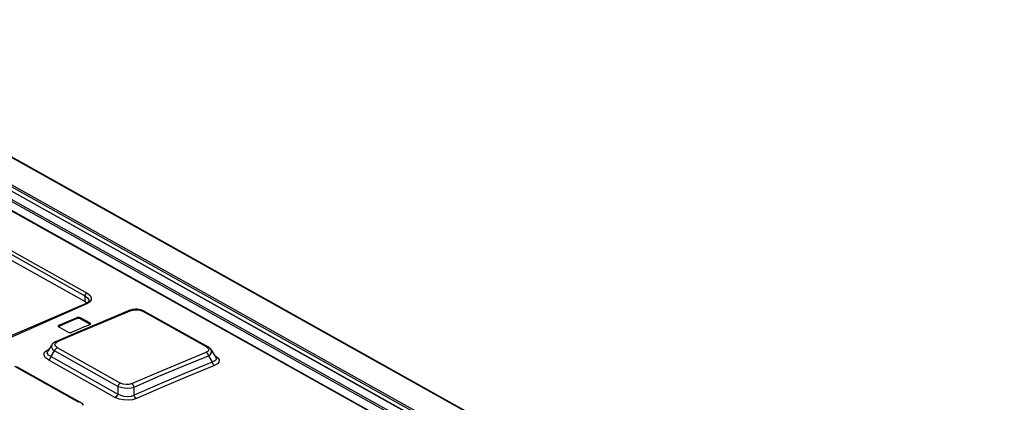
# Model space of a CAD drawing. Extents: x 0 to 420, y 0 to 297.
# Tile 35 of 47: x 367.32 to 375.44, y 113.27 to 116.43. Entities that reach past the tile are written whole.
import ezdxf

# ---------------------------------------------------------------- set-up
doc = ezdxf.new("R2010")
doc.units = 0
doc.header["$LTSCALE"] = 23.1
doc.layers.get('0').update_dxf_attribs({"linetype": 'CONTINUOUS'})
doc.layers.add('ROUNDS', color=7, linetype='CONTINUOUS')

msp = doc.modelspace()

# ---------------------------------------------------------------- linework, layer by layer
at = {"color": 9, "linetype": 'CONTINUOUS'}
for p, q in [((373.6676, 111.2611), (364.8093, 116.2116)), ((367.855, 114.148), (365.3639, 115.5402)), ((365.3797, 115.5651), (367.8709, 114.1729)), ((367.8547, 114.103), (367.855, 114.148)), ((367.8922, 114.0986), (367.868, 114.0845)), ((367.7887, 113.9622), (367.7887, 113.9707)), ((367.817, 113.9689), (367.8169, 113.9604)), ((368.857, 113.7285), (368.3296, 114.0232)), ((367.638, 113.9071), (367.638, 113.8986)), ((367.8935, 113.9176), (367.8935, 113.9261)), ((367.6108, 113.7603), (367.6256, 113.7702)), ((367.6252, 113.7233), (368.1474, 113.4314)), ((368.857, 113.7285), (368.8711, 113.7172)), ((367.53, 113.6944), (367.5531, 113.7086)), ((367.5531, 113.7086), (367.5585, 113.711)), ((367.5564, 113.7077), (367.5531, 113.7086)), ((367.574, 113.6489), (367.6035, 113.6956)), ((367.574, 113.6489), (368.1253, 113.3408)), ((368.1257, 113.4037), (367.6035, 113.6956)), ((368.9274, 113.656), (368.9231, 113.6583)), ((368.9274, 113.656), (368.9248, 113.6555)), ((367.801, 113.2726), (367.2752, 113.5665)), ((367.5524, 113.6212), (368.1036, 113.3131)), ((368.1257, 113.4037), (368.1253, 113.3408))]:
    msp.add_line(p, q, dxfattribs=at)
at = {"color": 7, "linetype": 'CONTINUOUS'}
for p, q in [((364.8173, 116.2115), (373.6756, 111.261)), ((365.3635, 115.4952), (367.8547, 114.103)), ((367.8547, 114.103), (367.8705, 114.0912)), ((367.8169, 113.9604), (367.8935, 113.9176)), ((367.8935, 113.9261), (367.817, 113.9689)), ((368.2316, 114.033), (368.2247, 114.0305)), ((368.2448, 114.0365), (368.2316, 114.033)), ((368.3357, 114.0264), (368.3235, 114.0314)), ((368.342, 114.0231), (368.3357, 114.0264)), ((368.342, 114.0232), (368.8694, 113.7284)), ((367.632, 113.9003), (367.6325, 113.8979)), ((367.6325, 113.8979), (367.6376, 113.8932)), ((367.638, 113.8986), (367.6346, 113.896)), ((367.6376, 113.8932), (367.7141, 113.8504)), ((367.8931, 113.9123), (367.8985, 113.9164)), ((367.8964, 113.9149), (367.8935, 113.9176)), ((367.8985, 113.9164), (367.8992, 113.919)), ((367.8145, 113.8597), (367.612, 113.7718)), ((367.5815, 113.7473), (367.5479, 113.6942)), ((368.8721, 113.6566), (368.9036, 113.6032)), ((368.8962, 113.704), (368.9331, 113.6415)), ((367.2887, 113.5669), (367.8145, 113.273)), ((368.2596, 113.3315), (368.2601, 113.3981))]:
    msp.add_line(p, q, dxfattribs=at)
at = {"color": 9, "linetype": 'CONTINUOUS'}
for points in [[(367.855, 114.148), (367.8563, 114.1556), (367.86, 114.1632), (367.8651, 114.1692), (367.8709, 114.1729)], [(367.855, 114.148), (367.8748, 114.1333), (367.8849, 114.1171), (367.886, 114.1095)], [(367.8709, 114.1729), (367.8941, 114.1556), (367.9062, 114.1361), (367.9055, 114.1164), (367.8922, 114.0986)], [(367.868, 114.0845), (366.6572, 113.5475), (365.4436, 112.9233), (364.2315, 112.2141)], [(367.868, 114.0845), (367.8606, 114.086), (367.859, 114.0855)], [(368.238, 114.0289), (368.0342, 113.9452), (367.83, 113.859), (367.6256, 113.7702)], [(368.2247, 114.0305), (368.2296, 114.0314), (368.2382, 114.0289)], [(368.238, 114.0289), (368.2612, 114.0347), (368.2858, 114.0354), (368.3092, 114.0314), (368.3296, 114.0232)], [(368.3296, 114.0232), (368.3373, 114.0246), (368.342, 114.0232)], [(367.5813, 113.7471), (367.5786, 113.7414), (367.5784, 113.7264), (367.5868, 113.7108), (367.6035, 113.6956)], [(367.6035, 113.6956), (367.6084, 113.7072), (367.6161, 113.717), (367.6252, 113.7233)], [(367.6252, 113.7233), (367.6101, 113.7354), (367.6054, 113.7483), (367.6108, 113.7603)], [(367.6256, 113.7703), (367.6174, 113.7728), (367.612, 113.7718)], [(368.8711, 113.7172), (368.8752, 113.7055), (368.8696, 113.6944), (368.8538, 113.6847)], [(368.8694, 113.7284), (368.8647, 113.7298), (368.857, 113.7285)], [(367.5524, 113.6212), (367.5288, 113.6387), (367.5169, 113.6579), (367.5174, 113.677), (367.53, 113.6944)], [(367.574, 113.6489), (367.5542, 113.6607), (367.5447, 113.6742), (367.5451, 113.6887), (367.5477, 113.6938)], [(367.5524, 113.6212), (367.5614, 113.6275), (367.5691, 113.6373), (367.574, 113.6489)], [(368.2414, 113.4261), (368.4458, 113.5149), (368.65, 113.6011), (368.8538, 113.6847)], [(368.2601, 113.3981), (368.4643, 113.4868), (368.6683, 113.5729), (368.8721, 113.6566)], [(368.8539, 113.6848), (368.862, 113.6781), (368.8684, 113.6682), (368.8721, 113.6566)], [(368.8721, 113.6566), (368.8895, 113.6697), (368.8985, 113.6837), (368.8989, 113.6978), (368.8964, 113.7037)], [(368.9331, 113.6414), (368.934, 113.6399), (368.9364, 113.6326), (368.9361, 113.6256), (368.9329, 113.6191), (368.9266, 113.613), (368.9169, 113.6076), (368.9036, 113.6032)], [(368.9274, 113.656), (368.9496, 113.6395), (368.9602, 113.622), (368.959, 113.6046), (368.9461, 113.5887), (368.9217, 113.575)], [(368.9217, 113.575), (368.7075, 113.4873), (368.4929, 113.3967), (368.2782, 113.3034)], [(368.9036, 113.6032), (368.9073, 113.5917), (368.9137, 113.5818), (368.9218, 113.575)], [(368.1474, 113.4314), (368.1384, 113.4251), (368.1307, 113.4153), (368.1257, 113.4037)], [(368.1257, 113.4037), (368.1505, 113.3959), (368.1786, 113.3913), (368.208, 113.3901), (368.2359, 113.3924), (368.2601, 113.3981)], [(368.2414, 113.4261), (368.2192, 113.4199), (368.1944, 113.4188), (368.1696, 113.4227), (368.1474, 113.4314)], [(368.2601, 113.3981), (368.2562, 113.4095), (368.2497, 113.4194), (368.2415, 113.4261)], [(368.1253, 113.3408), (368.1203, 113.3292), (368.1127, 113.3194), (368.1036, 113.3131)], [(368.2782, 113.3034), (368.2461, 113.2935), (368.2096, 113.2894), (368.1717, 113.2915), (368.1354, 113.2996), (368.1036, 113.3131)], [(368.2596, 113.3315), (368.2344, 113.3217), (368.2065, 113.3179), (368.1772, 113.32), (368.15, 113.3276), (368.1253, 113.3408)], [(368.2782, 113.3034), (368.2701, 113.3102), (368.2635, 113.32), (368.2596, 113.3314)], [(367.8145, 113.273), (367.8091, 113.2745), (367.801, 113.2726)]]:
    msp.add_lwpolyline(points, dxfattribs=at)
at = {"color": 7, "linetype": 'CONTINUOUS'}
for points in [[(367.863, 114.0873), (367.133, 113.7739), (366.4054, 113.4305), (365.6771, 113.0559), (364.949, 112.6505)], [(367.8767, 114.0954), (367.8706, 114.0912), (367.863, 114.0873)], [(367.886, 114.1095), (367.8857, 114.1069), (367.8842, 114.1035), (367.8812, 114.0995), (367.8767, 114.0954)], [(368.3235, 114.0314), (368.3109, 114.0352), (368.298, 114.0377), (368.2849, 114.0391), (368.2716, 114.0395), (368.2582, 114.0386), (368.2448, 114.0365)], [(367.638, 113.9071), (367.7385, 113.9496), (367.7887, 113.9707)], [(367.7887, 113.9622), (367.7384, 113.9411), (367.638, 113.8986)], [(367.817, 113.9689), (367.808, 113.972), (367.7979, 113.9726), (367.7887, 113.9707)], [(367.8169, 113.9604), (367.8082, 113.9635), (367.7976, 113.9641), (367.7887, 113.9622)], [(368.2247, 114.0305), (368.0222, 113.9474), (367.8145, 113.8597)], [(367.638, 113.9071), (367.6327, 113.9029), (367.632, 113.9003)], [(367.8931, 113.9123), (367.8429, 113.8913), (367.7424, 113.8487)], [(367.8992, 113.919), (367.8986, 113.9214), (367.8935, 113.9261)], [(367.7141, 113.8504), (367.7231, 113.8473), (367.7332, 113.8467), (367.7424, 113.8487)], [(367.612, 113.7718), (367.6077, 113.7698), (367.5988, 113.7646), (367.5911, 113.7586), (367.5847, 113.7518), (367.5813, 113.7471)], [(368.8963, 113.7037), (368.895, 113.7058), (368.8896, 113.7128), (368.883, 113.7191), (368.8753, 113.7249), (368.8694, 113.7284)], [(368.9036, 113.6032), (368.6892, 113.5154), (368.4745, 113.4248), (368.2596, 113.3315)], [(367.8416, 113.2481), (367.8392, 113.2517), (367.8333, 113.2588), (367.8262, 113.2652), (367.8179, 113.271), (367.8145, 113.273)]]:
    msp.add_lwpolyline(points, dxfattribs=at)
at = {"layer": 'ROUNDS', "color": 9, "linetype": 'CONTINUOUS'}
for p, q in [((365.2192, 116.4257), (389.3688, 102.9296)), ((364.9173, 116.3149), (373.9947, 111.2419)), ((364.9666, 116.3239), (374.1032, 111.2178)), ((364.9747, 116.3364), (374.1113, 111.2303)), ((364.8374, 116.2752), (373.8331, 111.2479)), ((364.8455, 116.2877), (373.8534, 111.2536))]:
    msp.add_line(p, q, dxfattribs=at)
at = {"layer": 'ROUNDS', "color": 7, "linetype": 'CONTINUOUS'}
for p, q in [((365.2288, 116.4254), (389.38, 102.9284)), ((364.9212, 116.3148), (373.9956, 111.2435))]:
    msp.add_line(p, q, dxfattribs=at)

doc.saveas('drawing.dxf')
